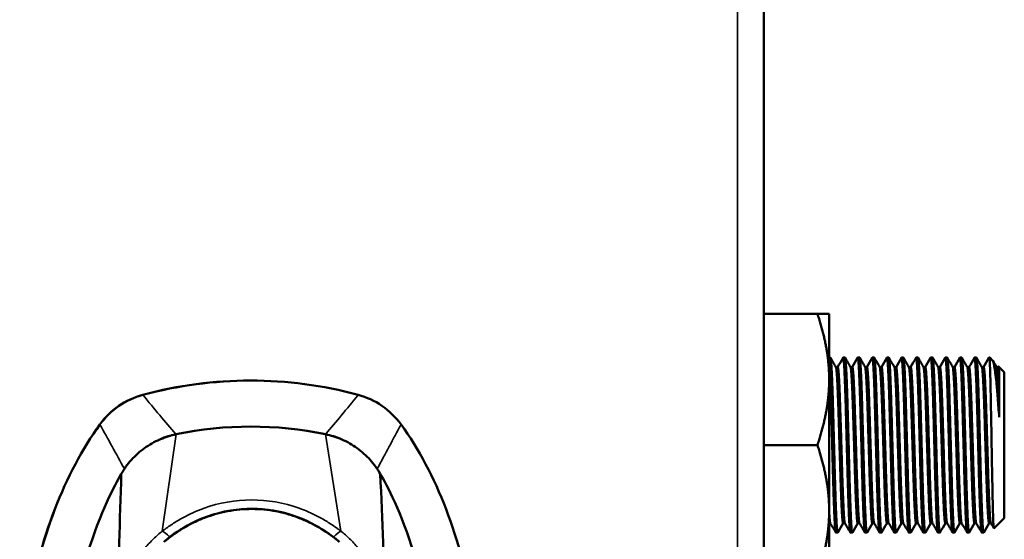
# Model space of a CAD drawing. Header units: inches. Extents: x 0 to 136, y 2 to 86.
# Tile 54 of 160: x 53.34 to 57.56, y 45.46 to 47.69. Entities that reach past the tile are written whole.
import ezdxf

# ---------------------------------------------------------------- set-up
doc = ezdxf.new("R2010")
doc.units = ezdxf.units.IN
doc.header["$LTSCALE"] = 4
doc.header["$MEASUREMENT"] = 0
doc.layers.add('Visible (ANSI)', color=7, linetype='Continuous', lineweight=50)
doc.layers.add('Visible Narrow (ANSI)', color=7, linetype='Continuous', lineweight=35)

msp = doc.modelspace()

# ---------------------------------------------------------------- linework, layer by layer
at = {"layer": 'Visible (ANSI)'}
for p, q in [((56.5251, 20.6763), (56.5251, 68.9262)), ((56.7549, 46.4261), (56.5251, 46.4261)), ((56.7549, 46.4261), (56.8051, 46.4261)), ((56.8051, 46.4261), (56.8051, 46.1449)), ((56.8051, 46.2386), (56.8103, 46.2386)), ((56.865, 46.2386), (56.8728, 46.2386)), ((56.9275, 46.2386), (56.9353, 46.2386)), ((56.99, 46.2386), (56.9978, 46.2386)), ((57.0525, 46.2386), (57.0603, 46.2386)), ((57.115, 46.2386), (57.1228, 46.2386)), ((57.1775, 46.2386), (57.1853, 46.2386)), ((57.24, 46.2386), (57.2478, 46.2386)), ((57.3025, 46.2386), (57.3103, 46.2386)), ((57.365, 46.2386), (57.3728, 46.2386)), ((57.4275, 46.2386), (57.4353, 46.2386)), ((57.49, 46.2386), (57.4926, 46.2386)), ((57.4926, 46.2386), (57.4926, 46.2259)), ((57.505, 46.2262), (57.4926, 46.2386)), ((56.8416, 46.198), (56.834, 46.198)), ((56.9041, 46.198), (56.8965, 46.198)), ((56.9666, 46.198), (56.959, 46.198)), ((57.0291, 46.198), (57.0215, 46.198)), ((57.0916, 46.198), (57.084, 46.198)), ((57.1541, 46.198), (57.1465, 46.198)), ((57.2166, 46.198), (57.209, 46.198)), ((57.2791, 46.198), (57.2715, 46.198)), ((57.3416, 46.198), (57.334, 46.198)), ((57.4041, 46.198), (57.3965, 46.198)), ((57.4666, 46.198), (57.459, 46.198)), ((57.5291, 46.198), (57.5215, 46.198)), ((57.5288, 46.198), (57.5303, 46.2005)), ((57.5551, 46.1761), (57.5306, 46.2006)), ((57.5551, 46.1761), (57.5551, 45.5511)), ((54.3267, 46.1398), (54.327, 46.1398)), ((56.8051, 46.1449), (56.8051, 45.5824)), ((57.5332, 45.9832), (57.5332, 46.169)), ((56.7549, 45.8636), (56.5251, 45.8636)), ((56.8051, 45.5824), (56.8051, 45.3011)), ((57.5551, 45.5511), (57.5108, 45.5068)), ((56.8101, 45.5292), (56.8051, 45.5292)), ((56.8726, 45.5292), (56.865, 45.5292)), ((56.9351, 45.5292), (56.9275, 45.5292)), ((56.9976, 45.5292), (56.99, 45.5292)), ((57.0601, 45.5292), (57.0525, 45.5292)), ((57.1226, 45.5292), (57.115, 45.5292)), ((57.1851, 45.5292), (57.1775, 45.5292)), ((57.2476, 45.5292), (57.24, 45.5292)), ((57.3101, 45.5292), (57.3025, 45.5292)), ((57.3726, 45.5292), (57.365, 45.5292)), ((57.4351, 45.5292), (57.4275, 45.5292)), ((57.4976, 45.5292), (57.49, 45.5292)), ((56.8338, 45.4886), (56.8416, 45.4886)), ((56.8963, 45.4886), (56.9041, 45.4886)), ((56.9588, 45.4886), (56.9666, 45.4886)), ((57.0213, 45.4886), (57.0291, 45.4886)), ((57.0838, 45.4886), (57.0916, 45.4886)), ((57.1463, 45.4886), (57.1541, 45.4886)), ((57.2088, 45.4886), (57.2166, 45.4886)), ((57.2713, 45.4886), (57.2791, 45.4886)), ((57.3338, 45.4886), (57.3416, 45.4886)), ((57.3963, 45.4886), (57.4041, 45.4886)), ((57.4588, 45.4886), (57.4666, 45.4886))]:
    msp.add_line(p, q, dxfattribs=at)
for centre, major_axis, start_param, end_param in [((54.3267, 44.3682), (0, 1.7717), 0, 0.263103), ((54.327, 44.3682), (0, 1.7717), 6.020083, 6.546288), ((54.3282, 44.3682), (0, 1.5748), 6.078087, 6.488284), ((54.3282, 44.3682), (0, 1.5748), 6.078939, 6.487432)]:
    msp.add_ellipse(centre, major_axis=major_axis, ratio=0.999993, start_param=start_param, end_param=end_param, dxfattribs=at)
for points, weights in [([(56.8051, 46.1449), (56.8051, 46.2754), (56.7549, 46.4261)], [1.63796447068, 1.63796447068, 1.52036391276]), ([(57.4926, 46.2259), (57.4911, 46.241), (57.4895, 46.2382)], [1, 0.969976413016, 0.963636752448]), ([(56.7549, 45.8636), (56.8051, 46.0144), (56.8051, 46.1449)], [1.52036391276, 1.63796447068, 1.63796447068]), ([(56.8051, 45.5824), (56.8051, 45.7129), (56.7549, 45.8636)], [1.63796447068, 1.63796447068, 1.52036391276]), ([(56.7549, 45.3011), (56.8051, 45.4519), (56.8051, 45.5824)], [1.52036391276, 1.63796447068, 1.63796447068])]:
    msp.add_rational_spline(points, weights, degree=2, dxfattribs=at)
for points, weights, knots in [([(56.8338, 45.4886), (56.8311, 45.4886), (56.8285, 45.5389), (56.8246, 45.6165), (56.8207, 45.7666), (56.8168, 45.9166), (56.8129, 46.0511), (56.809, 46.1857), (56.8051, 46.2259)], [0.966072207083, 0.949398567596, 1, 0.923879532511, 1, 0.923879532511, 1, 0.923879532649, 0.999999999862], [0.49667623, 0.49667623, 0.49667623, 0.5, 0.5, 0.505, 0.505, 0.51, 0.51, 0.515, 0.515, 0.515]), ([(56.8421, 45.489), (56.8391, 45.4839), (56.8363, 45.5389), (56.8324, 45.6165), (56.8285, 45.7666), (56.8246, 45.9166), (56.8207, 46.0511), (56.8168, 46.1857), (56.8129, 46.2259), (56.8117, 46.2386), (56.8103, 46.2386)], [0.969537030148, 0.944935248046, 1, 0.923879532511, 1, 0.923879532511, 1, 0.923879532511, 1, 0.974480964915, 0.966072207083], [0.45638305, 0.45638305, 0.45638305, 0.46, 0.46, 0.465, 0.465, 0.47, 0.47, 0.475, 0.475, 0.47667623, 0.47667623, 0.47667623]), ([(56.8963, 45.4886), (56.8936, 45.4886), (56.891, 45.5389), (56.8871, 45.6165), (56.8832, 45.7666), (56.8793, 45.9166), (56.8754, 46.0511), (56.8715, 46.1857), (56.8676, 46.2259), (56.8661, 46.241), (56.8645, 46.2382)], [0.966072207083, 0.949398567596, 1, 0.923879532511, 1, 0.923879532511, 1, 0.923879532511, 1, 0.969976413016, 0.963636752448], [0.45667623, 0.45667623, 0.45667623, 0.46, 0.46, 0.465, 0.465, 0.47, 0.47, 0.475, 0.475, 0.47697211, 0.47697211, 0.47697211]), ([(56.9046, 45.489), (56.9016, 45.4839), (56.8988, 45.5389), (56.8949, 45.6165), (56.891, 45.7666), (56.8871, 45.9166), (56.8832, 46.0511), (56.8793, 46.1857), (56.8754, 46.2259), (56.8742, 46.2386), (56.8728, 46.2386)], [0.969537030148, 0.944935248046, 1, 0.923879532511, 1, 0.923879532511, 1, 0.923879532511, 1, 0.974480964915, 0.966072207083], [0.41638305, 0.41638305, 0.41638305, 0.42, 0.42, 0.425, 0.425, 0.43, 0.43, 0.435, 0.435, 0.43667623, 0.43667623, 0.43667623]), ([(56.9588, 45.4886), (56.9561, 45.4886), (56.9535, 45.5389), (56.9496, 45.6165), (56.9457, 45.7666), (56.9418, 45.9166), (56.9379, 46.0511), (56.934, 46.1857), (56.9301, 46.2259), (56.9286, 46.241), (56.927, 46.2382)], [0.966072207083, 0.949398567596, 1, 0.923879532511, 1, 0.923879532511, 1, 0.923879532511, 1, 0.969976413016, 0.963636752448], [0.41667623, 0.41667623, 0.41667623, 0.42, 0.42, 0.425, 0.425, 0.43, 0.43, 0.435, 0.435, 0.43697211, 0.43697211, 0.43697211]), ([(56.9671, 45.489), (56.9641, 45.4839), (56.9613, 45.5389), (56.9574, 45.6165), (56.9535, 45.7666), (56.9496, 45.9166), (56.9457, 46.0511), (56.9418, 46.1857), (56.9379, 46.2259), (56.9367, 46.2386), (56.9353, 46.2386)], [0.969537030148, 0.944935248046, 1, 0.923879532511, 1, 0.923879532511, 1, 0.923879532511, 1, 0.974480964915, 0.966072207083], [0.37638305, 0.37638305, 0.37638305, 0.38, 0.38, 0.385, 0.385, 0.39, 0.39, 0.395, 0.395, 0.39667623, 0.39667623, 0.39667623]), ([(57.0213, 45.4886), (57.0186, 45.4886), (57.016, 45.5389), (57.0121, 45.6165), (57.0082, 45.7666), (57.0043, 45.9166), (57.0004, 46.0511), (56.9965, 46.1857), (56.9926, 46.2259), (56.9911, 46.241), (56.9895, 46.2382)], [0.966072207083, 0.949398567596, 1, 0.923879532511, 1, 0.923879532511, 1, 0.923879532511, 1, 0.969976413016, 0.963636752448], [0.37667623, 0.37667623, 0.37667623, 0.38, 0.38, 0.385, 0.385, 0.39, 0.39, 0.395, 0.395, 0.39697211, 0.39697211, 0.39697211]), ([(57.0296, 45.489), (57.0266, 45.4839), (57.0238, 45.5389), (57.0199, 45.6165), (57.016, 45.7666), (57.0121, 45.9166), (57.0082, 46.0511), (57.0043, 46.1857), (57.0004, 46.2259), (56.9992, 46.2386), (56.9978, 46.2386)], [0.969537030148, 0.944935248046, 1, 0.923879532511, 1, 0.923879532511, 1, 0.923879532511, 1, 0.974480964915, 0.966072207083], [0.33638305, 0.33638305, 0.33638305, 0.34, 0.34, 0.345, 0.345, 0.35, 0.35, 0.355, 0.355, 0.35667623, 0.35667623, 0.35667623]), ([(57.0838, 45.4886), (57.0811, 45.4886), (57.0785, 45.5389), (57.0746, 45.6165), (57.0707, 45.7666), (57.0668, 45.9166), (57.0629, 46.0511), (57.059, 46.1857), (57.0551, 46.2259), (57.0536, 46.241), (57.052, 46.2382)], [0.966072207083, 0.949398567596, 1, 0.923879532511, 1, 0.923879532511, 1, 0.923879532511, 1, 0.969976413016, 0.963636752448], [0.33667623, 0.33667623, 0.33667623, 0.34, 0.34, 0.345, 0.345, 0.35, 0.35, 0.355, 0.355, 0.35697211, 0.35697211, 0.35697211]), ([(57.0921, 45.489), (57.0891, 45.4839), (57.0863, 45.5389), (57.0824, 45.6165), (57.0785, 45.7666), (57.0746, 45.9166), (57.0707, 46.0511), (57.0668, 46.1857), (57.0629, 46.2259), (57.0617, 46.2386), (57.0603, 46.2386)], [0.969537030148, 0.944935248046, 1, 0.923879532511, 1, 0.923879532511, 1, 0.923879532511, 1, 0.974480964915, 0.966072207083], [0.29638305, 0.29638305, 0.29638305, 0.3, 0.3, 0.305, 0.305, 0.31, 0.31, 0.315, 0.315, 0.31667623, 0.31667623, 0.31667623]), ([(57.1463, 45.4886), (57.1436, 45.4886), (57.141, 45.5389), (57.1371, 45.6165), (57.1332, 45.7666), (57.1293, 45.9166), (57.1254, 46.0511), (57.1215, 46.1857), (57.1176, 46.2259), (57.1161, 46.241), (57.1145, 46.2382)], [0.966072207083, 0.949398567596, 1, 0.923879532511, 1, 0.923879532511, 1, 0.923879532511, 1, 0.969976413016, 0.963636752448], [0.29667623, 0.29667623, 0.29667623, 0.3, 0.3, 0.305, 0.305, 0.31, 0.31, 0.315, 0.315, 0.31697211, 0.31697211, 0.31697211]), ([(57.1546, 45.489), (57.1516, 45.4839), (57.1488, 45.5389), (57.1449, 45.6165), (57.141, 45.7666), (57.1371, 45.9166), (57.1332, 46.0511), (57.1293, 46.1857), (57.1254, 46.2259), (57.1242, 46.2386), (57.1228, 46.2386)], [0.969537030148, 0.944935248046, 1, 0.923879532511, 1, 0.923879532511, 1, 0.923879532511, 1, 0.974480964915, 0.966072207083], [0.25638305, 0.25638305, 0.25638305, 0.26, 0.26, 0.265, 0.265, 0.27, 0.27, 0.275, 0.275, 0.27667623, 0.27667623, 0.27667623]), ([(57.2088, 45.4886), (57.2061, 45.4886), (57.2035, 45.5389), (57.1996, 45.6165), (57.1957, 45.7666), (57.1918, 45.9166), (57.1879, 46.0511), (57.184, 46.1857), (57.1801, 46.2259), (57.1786, 46.241), (57.177, 46.2382)], [0.966072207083, 0.949398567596, 1, 0.923879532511, 1, 0.923879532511, 1, 0.923879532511, 1, 0.969976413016, 0.963636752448], [0.25667623, 0.25667623, 0.25667623, 0.26, 0.26, 0.265, 0.265, 0.27, 0.27, 0.275, 0.275, 0.27697211, 0.27697211, 0.27697211]), ([(57.2171, 45.489), (57.2141, 45.4839), (57.2113, 45.5389), (57.2074, 45.6165), (57.2035, 45.7666), (57.1996, 45.9166), (57.1957, 46.0511), (57.1918, 46.1857), (57.1879, 46.2259), (57.1867, 46.2386), (57.1853, 46.2386)], [0.969537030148, 0.944935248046, 1, 0.923879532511, 1, 0.923879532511, 1, 0.923879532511, 1, 0.974480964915, 0.966072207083], [0.21638305, 0.21638305, 0.21638305, 0.22, 0.22, 0.225, 0.225, 0.23, 0.23, 0.235, 0.235, 0.23667623, 0.23667623, 0.23667623]), ([(57.2713, 45.4886), (57.2686, 45.4886), (57.266, 45.5389), (57.2621, 45.6165), (57.2582, 45.7666), (57.2543, 45.9166), (57.2504, 46.0511), (57.2465, 46.1857), (57.2426, 46.2259), (57.2411, 46.241), (57.2395, 46.2382)], [0.966072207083, 0.949398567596, 1, 0.923879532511, 1, 0.923879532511, 1, 0.923879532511, 1, 0.969976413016, 0.963636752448], [0.21667623, 0.21667623, 0.21667623, 0.22, 0.22, 0.225, 0.225, 0.23, 0.23, 0.235, 0.235, 0.23697211, 0.23697211, 0.23697211]), ([(57.2796, 45.489), (57.2766, 45.4839), (57.2738, 45.5389), (57.2699, 45.6165), (57.266, 45.7666), (57.2621, 45.9166), (57.2582, 46.0511), (57.2543, 46.1857), (57.2504, 46.2259), (57.2492, 46.2386), (57.2478, 46.2386)], [0.969537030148, 0.944935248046, 1, 0.923879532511, 1, 0.923879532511, 1, 0.923879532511, 1, 0.974480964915, 0.966072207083], [0.17638305, 0.17638305, 0.17638305, 0.18, 0.18, 0.185, 0.185, 0.19, 0.19, 0.195, 0.195, 0.19667623, 0.19667623, 0.19667623]), ([(57.3338, 45.4886), (57.3311, 45.4886), (57.3285, 45.5389), (57.3246, 45.6165), (57.3207, 45.7666), (57.3168, 45.9166), (57.3129, 46.0511), (57.309, 46.1857), (57.3051, 46.2259), (57.3036, 46.241), (57.302, 46.2382)], [0.966072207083, 0.949398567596, 1, 0.923879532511, 1, 0.923879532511, 1, 0.923879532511, 1, 0.969976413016, 0.963636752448], [0.17667623, 0.17667623, 0.17667623, 0.18, 0.18, 0.185, 0.185, 0.19, 0.19, 0.195, 0.195, 0.19697211, 0.19697211, 0.19697211]), ([(57.3421, 45.489), (57.3391, 45.4839), (57.3363, 45.5389), (57.3324, 45.6165), (57.3285, 45.7666), (57.3246, 45.9166), (57.3207, 46.0511), (57.3168, 46.1857), (57.3129, 46.2259), (57.3117, 46.2386), (57.3103, 46.2386)], [0.969537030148, 0.944935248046, 1, 0.923879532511, 1, 0.923879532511, 1, 0.923879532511, 1, 0.974480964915, 0.966072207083], [0.13638305, 0.13638305, 0.13638305, 0.14, 0.14, 0.145, 0.145, 0.15, 0.15, 0.155, 0.155, 0.15667623, 0.15667623, 0.15667623]), ([(57.3963, 45.4886), (57.3936, 45.4886), (57.391, 45.5389), (57.3871, 45.6165), (57.3832, 45.7666), (57.3793, 45.9166), (57.3754, 46.0511), (57.3715, 46.1857), (57.3676, 46.2259), (57.3661, 46.241), (57.3645, 46.2382)], [0.966072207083, 0.949398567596, 1, 0.923879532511, 1, 0.923879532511, 1, 0.923879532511, 1, 0.969976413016, 0.963636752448], [0.13667623, 0.13667623, 0.13667623, 0.14, 0.14, 0.145, 0.145, 0.15, 0.15, 0.155, 0.155, 0.15697211, 0.15697211, 0.15697211]), ([(57.4046, 45.489), (57.4016, 45.4839), (57.3988, 45.5389), (57.3949, 45.6165), (57.391, 45.7666), (57.3871, 45.9166), (57.3832, 46.0511), (57.3793, 46.1857), (57.3754, 46.2259), (57.3742, 46.2386), (57.3728, 46.2386)], [0.969537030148, 0.944935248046, 1, 0.923879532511, 1, 0.923879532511, 1, 0.923879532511, 1, 0.974480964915, 0.966072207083], [0.09638305, 0.09638305, 0.09638305, 0.1, 0.1, 0.105, 0.105, 0.11, 0.11, 0.115, 0.115, 0.11667623, 0.11667623, 0.11667623]), ([(57.4588, 45.4886), (57.4561, 45.4886), (57.4535, 45.5389), (57.4496, 45.6165), (57.4457, 45.7666), (57.4418, 45.9166), (57.4379, 46.0511), (57.434, 46.1857), (57.4301, 46.2259), (57.4286, 46.241), (57.427, 46.2382)], [0.966072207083, 0.949398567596, 1, 0.923879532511, 1, 0.923879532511, 1, 0.923879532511, 1, 0.969976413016, 0.963636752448], [0.09667623, 0.09667623, 0.09667623, 0.1, 0.1, 0.105, 0.105, 0.11, 0.11, 0.115, 0.115, 0.11697211, 0.11697211, 0.11697211]), ([(57.4671, 45.489), (57.4641, 45.4839), (57.4613, 45.5389), (57.4574, 45.6165), (57.4535, 45.7666), (57.4496, 45.9166), (57.4457, 46.0511), (57.4418, 46.1857), (57.4379, 46.2259), (57.4367, 46.2386), (57.4353, 46.2386)], [0.969537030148, 0.944935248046, 1, 0.923879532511, 1, 0.923879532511, 1, 0.923879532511, 1, 0.974480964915, 0.966072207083], [0.05638305, 0.05638305, 0.05638305, 0.06, 0.06, 0.065, 0.065, 0.07, 0.07, 0.075, 0.075, 0.07667623, 0.07667623, 0.07667623]), ([(56.865, 45.5292), (56.8623, 45.5292), (56.8598, 45.574), (56.8559, 45.6433), (56.852, 45.7771), (56.8481, 45.9109), (56.8442, 46.0308), (56.8403, 46.1508), (56.8363, 46.1866), (56.8354, 46.1958), (56.8343, 46.1976)], [0.966072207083, 0.949398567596, 1, 0.923879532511, 1, 0.923879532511, 1, 0.923879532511, 1, 0.979481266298, 0.970024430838], [0.45667623, 0.45667623, 0.45667623, 0.46, 0.46, 0.465, 0.465, 0.47, 0.47, 0.475, 0.475, 0.47634778, 0.47634778, 0.47634778]), ([(56.8723, 45.5297), (56.8699, 45.5339), (56.8676, 45.574), (56.8637, 45.6433), (56.8598, 45.7771), (56.8559, 45.9109), (56.852, 46.0308), (56.8481, 46.1508), (56.8442, 46.1866), (56.8429, 46.198), (56.8416, 46.198)], [0.963413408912, 0.954450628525, 1, 0.923879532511, 1, 0.923879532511, 1, 0.923879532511, 1, 0.974480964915, 0.966072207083], [0.45700807, 0.45700807, 0.45700807, 0.46, 0.46, 0.465, 0.465, 0.47, 0.47, 0.475, 0.475, 0.47667623, 0.47667623, 0.47667623]), ([(56.9275, 45.5292), (56.9248, 45.5292), (56.9223, 45.574), (56.9184, 45.6433), (56.9145, 45.7771), (56.9106, 45.9109), (56.9067, 46.0308), (56.9028, 46.1508), (56.8988, 46.1866), (56.8979, 46.1958), (56.8968, 46.1976)], [0.966072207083, 0.949398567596, 1, 0.923879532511, 1, 0.923879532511, 1, 0.923879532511, 1, 0.979481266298, 0.970024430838], [0.41667623, 0.41667623, 0.41667623, 0.42, 0.42, 0.425, 0.425, 0.43, 0.43, 0.435, 0.435, 0.43634778, 0.43634778, 0.43634778]), ([(56.9348, 45.5297), (56.9324, 45.5339), (56.9301, 45.574), (56.9262, 45.6433), (56.9223, 45.7771), (56.9184, 45.9109), (56.9145, 46.0308), (56.9106, 46.1508), (56.9067, 46.1866), (56.9054, 46.198), (56.9041, 46.198)], [0.963413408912, 0.954450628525, 1, 0.923879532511, 1, 0.923879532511, 1, 0.923879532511, 1, 0.974480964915, 0.966072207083], [0.41700807, 0.41700807, 0.41700807, 0.42, 0.42, 0.425, 0.425, 0.43, 0.43, 0.435, 0.435, 0.43667623, 0.43667623, 0.43667623]), ([(56.99, 45.5292), (56.9873, 45.5292), (56.9848, 45.574), (56.9809, 45.6433), (56.977, 45.7771), (56.9731, 45.9109), (56.9692, 46.0308), (56.9653, 46.1508), (56.9613, 46.1866), (56.9604, 46.1958), (56.9593, 46.1976)], [0.966072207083, 0.949398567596, 1, 0.923879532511, 1, 0.923879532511, 1, 0.923879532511, 1, 0.979481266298, 0.970024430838], [0.37667623, 0.37667623, 0.37667623, 0.38, 0.38, 0.385, 0.385, 0.39, 0.39, 0.395, 0.395, 0.39634778, 0.39634778, 0.39634778]), ([(56.9973, 45.5297), (56.9949, 45.5339), (56.9926, 45.574), (56.9887, 45.6433), (56.9848, 45.7771), (56.9809, 45.9109), (56.977, 46.0308), (56.9731, 46.1508), (56.9692, 46.1866), (56.9679, 46.198), (56.9666, 46.198)], [0.963413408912, 0.954450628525, 1, 0.923879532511, 1, 0.923879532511, 1, 0.923879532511, 1, 0.974480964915, 0.966072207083], [0.37700807, 0.37700807, 0.37700807, 0.38, 0.38, 0.385, 0.385, 0.39, 0.39, 0.395, 0.395, 0.39667623, 0.39667623, 0.39667623]), ([(57.0525, 45.5292), (57.0498, 45.5292), (57.0473, 45.574), (57.0434, 45.6433), (57.0395, 45.7771), (57.0356, 45.9109), (57.0317, 46.0308), (57.0278, 46.1508), (57.0238, 46.1866), (57.0229, 46.1958), (57.0218, 46.1976)], [0.966072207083, 0.949398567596, 1, 0.923879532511, 1, 0.923879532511, 1, 0.923879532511, 1, 0.979481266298, 0.970024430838], [0.33667623, 0.33667623, 0.33667623, 0.34, 0.34, 0.345, 0.345, 0.35, 0.35, 0.355, 0.355, 0.35634778, 0.35634778, 0.35634778]), ([(57.0598, 45.5297), (57.0574, 45.5339), (57.0551, 45.574), (57.0512, 45.6433), (57.0473, 45.7771), (57.0434, 45.9109), (57.0395, 46.0308), (57.0356, 46.1508), (57.0317, 46.1866), (57.0304, 46.198), (57.0291, 46.198)], [0.963413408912, 0.954450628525, 1, 0.923879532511, 1, 0.923879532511, 1, 0.923879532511, 1, 0.974480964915, 0.966072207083], [0.33700807, 0.33700807, 0.33700807, 0.34, 0.34, 0.345, 0.345, 0.35, 0.35, 0.355, 0.355, 0.35667623, 0.35667623, 0.35667623]), ([(57.115, 45.5292), (57.1123, 45.5292), (57.1098, 45.574), (57.1059, 45.6433), (57.102, 45.7771), (57.0981, 45.9109), (57.0942, 46.0308), (57.0903, 46.1508), (57.0863, 46.1866), (57.0854, 46.1958), (57.0843, 46.1976)], [0.966072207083, 0.949398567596, 1, 0.923879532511, 1, 0.923879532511, 1, 0.923879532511, 1, 0.979481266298, 0.970024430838], [0.29667623, 0.29667623, 0.29667623, 0.3, 0.3, 0.305, 0.305, 0.31, 0.31, 0.315, 0.315, 0.31634778, 0.31634778, 0.31634778]), ([(57.1223, 45.5297), (57.1199, 45.5339), (57.1176, 45.574), (57.1137, 45.6433), (57.1098, 45.7771), (57.1059, 45.9109), (57.102, 46.0308), (57.0981, 46.1508), (57.0942, 46.1866), (57.0929, 46.198), (57.0916, 46.198)], [0.963413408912, 0.954450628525, 1, 0.923879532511, 1, 0.923879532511, 1, 0.923879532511, 1, 0.974480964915, 0.966072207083], [0.29700807, 0.29700807, 0.29700807, 0.3, 0.3, 0.305, 0.305, 0.31, 0.31, 0.315, 0.315, 0.31667623, 0.31667623, 0.31667623]), ([(57.1775, 45.5292), (57.1748, 45.5292), (57.1723, 45.574), (57.1684, 45.6433), (57.1645, 45.7771), (57.1606, 45.9109), (57.1567, 46.0308), (57.1528, 46.1508), (57.1488, 46.1866), (57.1479, 46.1958), (57.1468, 46.1976)], [0.966072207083, 0.949398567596, 1, 0.923879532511, 1, 0.923879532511, 1, 0.923879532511, 1, 0.979481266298, 0.970024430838], [0.25667623, 0.25667623, 0.25667623, 0.26, 0.26, 0.265, 0.265, 0.27, 0.27, 0.275, 0.275, 0.27634778, 0.27634778, 0.27634778]), ([(57.1848, 45.5297), (57.1824, 45.5339), (57.1801, 45.574), (57.1762, 45.6433), (57.1723, 45.7771), (57.1684, 45.9109), (57.1645, 46.0308), (57.1606, 46.1508), (57.1567, 46.1866), (57.1554, 46.198), (57.1541, 46.198)], [0.963413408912, 0.954450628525, 1, 0.923879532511, 1, 0.923879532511, 1, 0.923879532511, 1, 0.974480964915, 0.966072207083], [0.25700807, 0.25700807, 0.25700807, 0.26, 0.26, 0.265, 0.265, 0.27, 0.27, 0.275, 0.275, 0.27667623, 0.27667623, 0.27667623]), ([(57.24, 45.5292), (57.2373, 45.5292), (57.2348, 45.574), (57.2309, 45.6433), (57.227, 45.7771), (57.2231, 45.9109), (57.2192, 46.0308), (57.2153, 46.1508), (57.2113, 46.1866), (57.2104, 46.1958), (57.2093, 46.1976)], [0.966072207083, 0.949398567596, 1, 0.923879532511, 1, 0.923879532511, 1, 0.923879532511, 1, 0.979481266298, 0.970024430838], [0.21667623, 0.21667623, 0.21667623, 0.22, 0.22, 0.225, 0.225, 0.23, 0.23, 0.235, 0.235, 0.23634778, 0.23634778, 0.23634778]), ([(57.2473, 45.5297), (57.2449, 45.5339), (57.2426, 45.574), (57.2387, 45.6433), (57.2348, 45.7771), (57.2309, 45.9109), (57.227, 46.0308), (57.2231, 46.1508), (57.2192, 46.1866), (57.2179, 46.198), (57.2166, 46.198)], [0.963413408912, 0.954450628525, 1, 0.923879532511, 1, 0.923879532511, 1, 0.923879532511, 1, 0.97448096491, 0.96607220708], [0.21700807, 0.21700807, 0.21700807, 0.22, 0.22, 0.225, 0.225, 0.23, 0.23, 0.235, 0.235, 0.23667623, 0.23667623, 0.23667623]), ([(57.3025, 45.5292), (57.2998, 45.5292), (57.2973, 45.574), (57.2934, 45.6433), (57.2895, 45.7771), (57.2856, 45.9109), (57.2817, 46.0308), (57.2778, 46.1508), (57.2738, 46.1866), (57.2729, 46.1958), (57.2718, 46.1976)], [0.966072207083, 0.949398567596, 1, 0.923879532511, 1, 0.923879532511, 1, 0.923879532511, 1, 0.979481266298, 0.970024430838], [0.17667623, 0.17667623, 0.17667623, 0.18, 0.18, 0.185, 0.185, 0.19, 0.19, 0.195, 0.195, 0.19634778, 0.19634778, 0.19634778]), ([(57.3098, 45.5297), (57.3074, 45.5339), (57.3051, 45.574), (57.3012, 45.6433), (57.2973, 45.7771), (57.2934, 45.9109), (57.2895, 46.0308), (57.2856, 46.1508), (57.2817, 46.1866), (57.2804, 46.198), (57.2791, 46.198)], [0.963413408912, 0.954450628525, 1, 0.923879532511, 1, 0.923879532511, 1, 0.923879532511, 1, 0.974480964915, 0.966072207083], [0.17700807, 0.17700807, 0.17700807, 0.18, 0.18, 0.185, 0.185, 0.19, 0.19, 0.195, 0.195, 0.19667623, 0.19667623, 0.19667623]), ([(57.365, 45.5292), (57.3623, 45.5292), (57.3598, 45.574), (57.3559, 45.6433), (57.352, 45.7771), (57.3481, 45.9109), (57.3442, 46.0308), (57.3403, 46.1508), (57.3363, 46.1866), (57.3354, 46.1958), (57.3343, 46.1976)], [0.966072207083, 0.949398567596, 1, 0.923879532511, 1, 0.923879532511, 1, 0.923879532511, 1, 0.979481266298, 0.970024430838], [0.13667623, 0.13667623, 0.13667623, 0.14, 0.14, 0.145, 0.145, 0.15, 0.15, 0.155, 0.155, 0.15634778, 0.15634778, 0.15634778]), ([(57.3723, 45.5297), (57.3699, 45.5339), (57.3676, 45.574), (57.3637, 45.6433), (57.3598, 45.7771), (57.3559, 45.9109), (57.352, 46.0308), (57.3481, 46.1508), (57.3442, 46.1866), (57.3429, 46.198), (57.3416, 46.198)], [0.963413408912, 0.954450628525, 1, 0.923879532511, 1, 0.923879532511, 1, 0.923879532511, 1, 0.974480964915, 0.966072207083], [0.13700807, 0.13700807, 0.13700807, 0.14, 0.14, 0.145, 0.145, 0.15, 0.15, 0.155, 0.155, 0.15667623, 0.15667623, 0.15667623]), ([(57.4275, 45.5292), (57.4248, 45.5292), (57.4223, 45.574), (57.4184, 45.6433), (57.4145, 45.7771), (57.4106, 45.9109), (57.4067, 46.0308), (57.4028, 46.1508), (57.3988, 46.1866), (57.3979, 46.1958), (57.3968, 46.1976)], [0.966072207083, 0.949398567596, 1, 0.923879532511, 1, 0.923879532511, 1, 0.923879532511, 1, 0.979481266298, 0.970024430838], [0.09667623, 0.09667623, 0.09667623, 0.1, 0.1, 0.105, 0.105, 0.11, 0.11, 0.115, 0.115, 0.11634778, 0.11634778, 0.11634778]), ([(57.4348, 45.5297), (57.4324, 45.5339), (57.4301, 45.574), (57.4262, 45.6433), (57.4223, 45.7771), (57.4184, 45.9109), (57.4145, 46.0308), (57.4106, 46.1508), (57.4067, 46.1866), (57.4054, 46.198), (57.4041, 46.198)], [0.963413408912, 0.954450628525, 1, 0.923879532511, 1, 0.923879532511, 1, 0.923879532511, 1, 0.974480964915, 0.966072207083], [0.09700807, 0.09700807, 0.09700807, 0.1, 0.1, 0.105, 0.105, 0.11, 0.11, 0.115, 0.115, 0.11667623, 0.11667623, 0.11667623]), ([(57.49, 45.5292), (57.4873, 45.5292), (57.4848, 45.574), (57.4809, 45.6433), (57.477, 45.7771), (57.4731, 45.9109), (57.4692, 46.0308), (57.4653, 46.1508), (57.4613, 46.1866), (57.4604, 46.1958), (57.4593, 46.1976)], [0.966072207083, 0.949398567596, 1, 0.923879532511, 1, 0.923879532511, 1, 0.923879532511, 1, 0.979481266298, 0.970024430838], [0.05667623, 0.05667623, 0.05667623, 0.06, 0.06, 0.065, 0.065, 0.07, 0.07, 0.075, 0.075, 0.07634778, 0.07634778, 0.07634778]), ([(57.4973, 45.5297), (57.4949, 45.5339), (57.4926, 45.574), (57.4887, 45.6433), (57.4848, 45.7771), (57.4809, 45.9109), (57.477, 46.0308), (57.4731, 46.1508), (57.4692, 46.1866), (57.4679, 46.198), (57.4666, 46.198)], [0.963413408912, 0.954450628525, 1, 0.923879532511, 1, 0.923879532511, 1, 0.923879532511, 1, 0.974480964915, 0.966072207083], [0.05700807, 0.05700807, 0.05700807, 0.06, 0.06, 0.065, 0.065, 0.07, 0.07, 0.075, 0.075, 0.07667623, 0.07667623, 0.07667623]), ([(57.5332, 45.9832), (57.5324, 46.0079), (57.5317, 46.0308), (57.5278, 46.1508), (57.5238, 46.1866), (57.5229, 46.1958), (57.5218, 46.1976)], [0.975309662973, 0.984497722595, 1, 0.923879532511, 1, 0.979481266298, 0.970024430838], [0.028981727, 0.028981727, 0.028981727, 0.03, 0.03, 0.035, 0.035, 0.03634778, 0.03634778, 0.03634778]), ([(57.5332, 46.169), (57.5324, 46.1798), (57.5317, 46.1866), (57.5304, 46.198), (57.5291, 46.198)], [0.975309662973, 0.984497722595, 1, 0.974480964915, 0.966072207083], [0.033981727, 0.033981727, 0.033981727, 0.035, 0.035, 0.036676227, 0.036676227, 0.036676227]), ([(56.8098, 45.5297), (56.8074, 45.5339), (56.8051, 45.574)], [0.963413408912, 0.954450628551, 0.999999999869], [0.497008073, 0.497008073, 0.497008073, 0.5, 0.5, 0.5])]:
    msp.add_rational_spline(points, weights, degree=2, knots=knots, dxfattribs=at)
for points in [[(56.8108, 46.2382), (56.8186, 46.2247), (56.8265, 46.2111), (56.8343, 46.1976)], [(56.8413, 46.198), (56.8491, 46.2114), (56.8568, 46.2248), (56.8645, 46.2382)], [(56.8733, 46.2382), (56.8811, 46.2247), (56.889, 46.2111), (56.8968, 46.1976)], [(56.9038, 46.198), (56.9116, 46.2114), (56.9193, 46.2248), (56.927, 46.2382)], [(56.9358, 46.2382), (56.9436, 46.2247), (56.9515, 46.2111), (56.9593, 46.1976)], [(56.9663, 46.198), (56.9741, 46.2114), (56.9818, 46.2248), (56.9895, 46.2382)], [(56.9983, 46.2382), (57.0061, 46.2247), (57.014, 46.2111), (57.0218, 46.1976)], [(57.0288, 46.198), (57.0366, 46.2114), (57.0443, 46.2248), (57.052, 46.2382)], [(57.0608, 46.2382), (57.0686, 46.2247), (57.0765, 46.2111), (57.0843, 46.1976)], [(57.0913, 46.198), (57.0991, 46.2114), (57.1068, 46.2248), (57.1145, 46.2382)], [(57.1233, 46.2382), (57.1311, 46.2247), (57.139, 46.2111), (57.1468, 46.1976)], [(57.1538, 46.198), (57.1616, 46.2114), (57.1693, 46.2248), (57.177, 46.2382)], [(57.1858, 46.2382), (57.1936, 46.2247), (57.2015, 46.2111), (57.2093, 46.1976)], [(57.2163, 46.198), (57.2241, 46.2114), (57.2318, 46.2248), (57.2395, 46.2382)], [(57.2483, 46.2382), (57.2561, 46.2247), (57.264, 46.2111), (57.2718, 46.1976)], [(57.2788, 46.198), (57.2866, 46.2114), (57.2943, 46.2248), (57.302, 46.2382)], [(57.3108, 46.2382), (57.3186, 46.2247), (57.3265, 46.2111), (57.3343, 46.1976)], [(57.3413, 46.198), (57.3491, 46.2114), (57.3568, 46.2248), (57.3645, 46.2382)], [(57.3733, 46.2382), (57.3811, 46.2247), (57.389, 46.2111), (57.3968, 46.1976)], [(57.4038, 46.198), (57.4116, 46.2114), (57.4193, 46.2248), (57.427, 46.2382)], [(57.4358, 46.2382), (57.4436, 46.2247), (57.4515, 46.2111), (57.4593, 46.1976)], [(57.4663, 46.198), (57.4741, 46.2114), (57.4818, 46.2248), (57.4895, 46.2382)], [(57.5061, 46.2247), (57.5114, 46.2156), (57.5166, 46.2066), (57.5218, 46.1976)], [(53.7737, 45.7401), (53.7677, 45.5431), (53.7617, 45.3461), (53.7557, 45.1491)], [(54.9083, 45.1491), (54.8998, 45.3461), (54.8913, 45.5431), (54.8828, 45.7401)], [(56.8333, 45.489), (56.8255, 45.5026), (56.8176, 45.5161), (56.8098, 45.5297)], [(56.8653, 45.5292), (56.8575, 45.5158), (56.8498, 45.5024), (56.8421, 45.489)], [(56.8958, 45.489), (56.888, 45.5026), (56.8801, 45.5161), (56.8723, 45.5297)], [(56.9278, 45.5292), (56.92, 45.5158), (56.9123, 45.5024), (56.9046, 45.489)], [(56.9583, 45.489), (56.9505, 45.5026), (56.9426, 45.5161), (56.9348, 45.5297)], [(56.9903, 45.5292), (56.9825, 45.5158), (56.9748, 45.5024), (56.9671, 45.489)], [(57.0208, 45.489), (57.013, 45.5026), (57.0051, 45.5161), (56.9973, 45.5297)], [(57.0528, 45.5292), (57.045, 45.5158), (57.0373, 45.5024), (57.0296, 45.489)], [(57.0833, 45.489), (57.0755, 45.5026), (57.0676, 45.5161), (57.0598, 45.5297)], [(57.1153, 45.5292), (57.1075, 45.5158), (57.0998, 45.5024), (57.0921, 45.489)], [(57.1458, 45.489), (57.138, 45.5026), (57.1301, 45.5161), (57.1223, 45.5297)], [(57.1778, 45.5292), (57.17, 45.5158), (57.1623, 45.5024), (57.1546, 45.489)], [(57.2083, 45.489), (57.2005, 45.5026), (57.1926, 45.5161), (57.1848, 45.5297)], [(57.2403, 45.5292), (57.2325, 45.5158), (57.2248, 45.5024), (57.2171, 45.489)], [(57.2708, 45.489), (57.263, 45.5026), (57.2551, 45.5161), (57.2473, 45.5297)], [(57.3028, 45.5292), (57.295, 45.5158), (57.2873, 45.5024), (57.2796, 45.489)], [(57.3333, 45.489), (57.3255, 45.5026), (57.3176, 45.5161), (57.3098, 45.5297)], [(57.3653, 45.5292), (57.3575, 45.5158), (57.3498, 45.5024), (57.3421, 45.489)], [(57.3958, 45.489), (57.388, 45.5026), (57.3801, 45.5161), (57.3723, 45.5297)], [(57.4278, 45.5292), (57.42, 45.5158), (57.4123, 45.5024), (57.4046, 45.489)], [(57.4583, 45.489), (57.4505, 45.5026), (57.4426, 45.5161), (57.4348, 45.5297)], [(57.4903, 45.5292), (57.4825, 45.5158), (57.4748, 45.5024), (57.4671, 45.489)], [(57.5105, 45.5069), (57.5061, 45.5145), (57.5017, 45.5221), (57.4973, 45.5297)]]:
    msp.add_open_spline(points, degree=3, dxfattribs=at)
for points, knots in [([(57.4926, 46.2259), (57.4931, 46.218), (57.4935, 46.207), (57.4945, 46.1798), (57.495, 46.1639), (57.4962, 46.1146), (57.497, 46.0773), (57.4986, 45.9921), (57.4994, 45.9445), (57.5012, 45.847), (57.5019, 45.8014), (57.5034, 45.7149), (57.5043, 45.672), (57.506, 45.5974), (57.5068, 45.5701), (57.5083, 45.5283), (57.5091, 45.5139), (57.5102, 45.5072), (57.5105, 45.5065), (57.5108, 45.5068)], [-5.297223, -5.297223, -5.297223, -5.297223, -5.14644, -5.14644, -5.001588, -5.001588, -4.754793, -4.754793, -4.495216, -4.495216, -4.235881, -4.235881, -3.938526, -3.938526, -3.636043, -3.636043, -3.272475, -3.272475, -3.157137, -3.157137, -3.157137, -3.157137]), ([(57.5332, 45.9832), (57.5311, 46.0118), (57.5292, 46.0388), (57.5251, 46.0899), (57.523, 46.1127), (57.518, 46.1621), (57.5151, 46.1853), (57.5109, 46.2097), (57.5094, 46.2161), (57.507, 46.2233), (57.506, 46.2252), (57.505, 46.2262)], [-0.8317328, -0.8317328, -0.8317328, -0.8317328, -0.710598, -0.710598, -0.5951964, -0.5951964, -0.4274163, -0.4274163, -0.3386691, -0.3386691, -0.2784436, -0.2784436, -0.2784436, -0.2784436]), ([(57.5303, 46.2005), (57.5304, 46.2007), (57.5305, 46.2008), (57.5311, 46.2), (57.5315, 46.1971), (57.5323, 46.1866), (57.5328, 46.1789), (57.5332, 46.169)], [-0.4036407, -0.4036407, -0.4036407, -0.4036407, -0.3524748, -0.3524748, -0.1780903, -0.1780903, 0, 0, 0, 0]), ([(53.8659, 46.0789), (53.8291, 46.0689), (53.7943, 46.0528), (53.7316, 46.0095), (53.7042, 45.9826), (53.6819, 45.9517)], [0, 0, 0, 0, 0.2904299, 0.2904299, 0.5809706, 0.5809706, 0.5809706, 0.5809706]), ([(53.6822, 45.9517), (53.7043, 45.9823), (53.7314, 46.0089), (53.7939, 46.0525), (53.8291, 46.0688), (53.8662, 46.0789)], [0.0000008, 0.0000008, 0.0000008, 0.0000008, 0.2874242, 0.2874242, 0.5808974, 0.5808974, 0.5808974, 0.5808974]), ([(54.7878, 46.0789), (54.8242, 46.069), (54.8588, 46.0533), (54.9216, 46.0101), (54.9492, 45.9828), (54.9718, 45.9517)], [0, 0, 0, 0, 0.2872369, 0.2872369, 0.5811468, 0.5811468, 0.5811468, 0.5811468]), ([(53.6819, 45.9517), (53.6067, 45.8474), (53.4763, 45.6019), (53.3582, 45.157), (53.3287, 44.676), (53.3903, 44.2028), (53.5375, 43.7807), (53.715, 43.5115), (53.8372, 43.394), (53.8752, 43.3626)], [-8.710474, -8.710474, -8.710474, -8.710474, -8.407062, -8.103651, -7.80024, -7.496829, -7.193418, -6.890007, -6.759807, -6.759807, -6.759807, -6.759807]), ([(53.6822, 45.9517), (53.607, 45.8474), (53.4766, 45.6019), (53.3585, 45.157), (53.329, 44.676), (53.3906, 44.2028), (53.5378, 43.7807), (53.7152, 43.5116), (53.8373, 43.3942), (53.8751, 43.3629)], [-8.710474, -8.710474, -8.710474, -8.710474, -8.407062, -8.103651, -7.80024, -7.496829, -7.193418, -6.890007, -6.760201, -6.760201, -6.760201, -6.760201]), ([(54.7864, 43.3692), (54.8216, 43.3989), (54.9409, 43.5148), (55.1162, 43.7807), (55.2634, 44.2028), (55.325, 44.676), (55.2955, 45.157), (55.1774, 45.6019), (55.047, 45.8474), (54.9718, 45.9517)], [-5.797535, -5.797535, -5.797535, -5.797535, -5.676363, -5.372952, -5.069541, -4.76613, -4.462719, -4.159308, -3.855897, -3.855897, -3.855897, -3.855897]), ([(53.7737, 45.7401), (53.786, 45.7615), (53.8005, 45.7815), (53.8338, 45.8187), (53.8526, 45.8356), (53.8935, 45.8651), (53.9154, 45.8777), (53.9611, 45.8977), (53.9847, 45.9052), (54.0088, 45.9102)], [0, 0, 0, 0, 0.1879239, 0.1879239, 0.3801337, 0.3801337, 0.572343, 0.572343, 0.7602664, 0.7602664, 0.7602664, 0.7602664]), ([(54.0075, 45.91), (53.9848, 45.9053), (53.9628, 45.8984), (53.9394, 45.8882), (53.9372, 45.8873), (53.935, 45.8863)], [-0.6974173, -0.6974173, -0.6974173, -0.6974173, -0.5214291, -0.5214291, -0.5032399, -0.5032399, -0.5032399, -0.5032399]), ([(54.6476, 45.9102), (54.6718, 45.9052), (54.6954, 45.8977), (54.7411, 45.8777), (54.763, 45.8651), (54.8039, 45.8356), (54.8227, 45.8187), (54.856, 45.7815), (54.8705, 45.7615), (54.8828, 45.7401)], [0, 0, 0, 0, 0.1879234, 0.1879234, 0.3801327, 0.3801327, 0.5723425, 0.5723425, 0.7602664, 0.7602664, 0.7602664, 0.7602664]), ([(54.7156, 45.8888), (54.7153, 45.889), (54.7151, 45.8891), (54.6936, 45.8984), (54.6715, 45.9053), (54.6489, 45.91)], [-0.1782201, -0.1782201, -0.1782201, -0.1782201, -0.1759946, -0.1759946, 0, 0, 0, 0]), ([(53.7721, 43.7863), (53.7403, 43.8418), (53.7108, 43.9029), (53.5887, 44.2069), (53.5373, 44.4947), (53.5432, 44.9694), (53.5653, 45.1808), (53.6834, 45.579), (53.746, 45.6918), (53.7736, 45.7401)], [0.89061, 0.89061, 0.89061, 0.89061, 1.132262, 1.132262, 1.993995, 1.993995, 2.509347, 2.509347, 2.94579, 2.94579, 2.94579, 2.94579]), ([(54.8828, 45.7401), (54.9105, 45.6918), (54.9731, 45.579), (55.0911, 45.1808), (55.1133, 44.9694), (55.1192, 44.4947), (55.0678, 44.2069), (54.9472, 43.9067), (54.9195, 43.8488), (54.8898, 43.796)], [0.00005, 0.00005, 0.00005, 0.00005, 0.423801, 0.423801, 0.924167, 0.924167, 1.760841, 1.760841, 1.981993, 1.981993, 1.981993, 1.981993]), ([(53.9561, 45.4494), (53.9918, 45.4794), (54.0312, 45.506), (54.1328, 45.558), (54.1992, 45.5788), (54.3257, 45.5938), (54.3871, 45.591), (54.5015, 45.5672), (54.556, 45.5467), (54.6421, 45.4996), (54.6764, 45.4759), (54.7079, 45.4494)], [0, 0, 0, 0, 0.363344, 0.363344, 0.879122, 0.879122, 1.33461, 1.33461, 1.771003, 1.771003, 2.09084, 2.09084, 2.09084, 2.09084])]:
    msp.add_open_spline(points, degree=3, knots=knots, dxfattribs=at)
at = {"layer": 'Visible Narrow (ANSI)'}
for p, q in [((56.4121, 20.7156), (56.4121, 68.8868)), ((53.8659, 46.0789), (53.8662, 46.0789)), ((53.6819, 45.9517), (53.6822, 45.9517)), ((53.9491, 45.4945), (54.0088, 45.9102)), ((54.6476, 45.9102), (54.7143, 45.4945))]:
    msp.add_line(p, q, dxfattribs=at)
for points in [[(53.8662, 46.0789), (53.9151, 46.0184), (53.9623, 45.9622), (54.0075, 45.91)], [(54.6489, 45.91), (54.6934, 45.9622), (54.7397, 46.0184), (54.7878, 46.0789)], [(53.6822, 45.9517), (53.7168, 45.8895), (53.7516, 45.8262), (53.787, 45.7615)], [(54.8694, 45.7616), (54.904, 45.8263), (54.938, 45.8896), (54.9718, 45.9517)], [(53.9491, 45.4945), (53.949, 45.4944), (53.9491, 45.4944), (53.9491, 45.4944)], [(53.9491, 45.4944), (53.9557, 45.492), (53.9672, 45.4837), (53.9813, 45.4695)], [(54.6826, 45.4696), (54.6965, 45.4837), (54.7078, 45.492), (54.7142, 45.4944)], [(54.7142, 45.4944), (54.7143, 45.4944), (54.7143, 45.4944), (54.7143, 45.4945)]]:
    msp.add_open_spline(points, degree=3, dxfattribs=at)
for points, knots in [([(53.9491, 45.4944), (53.9543, 45.4984), (53.9602, 45.5028), (53.9658, 45.5069), (53.9728, 45.512), (53.9799, 45.5169), (53.987, 45.5217), (54.0013, 45.5313), (54.0159, 45.5403), (54.0309, 45.5487), (54.0331, 45.5499), (54.0353, 45.5512), (54.0375, 45.5524), (54.0655, 45.5677), (54.0948, 45.581), (54.125, 45.5921), (54.1261, 45.5925), (54.1272, 45.5928), (54.1283, 45.5932), (54.1931, 45.6164), (54.2621, 45.6288), (54.3313, 45.6288), (54.4005, 45.6288), (54.4699, 45.6165), (54.5349, 45.5932), (54.5359, 45.5929), (54.537, 45.5925), (54.538, 45.5921), (54.5707, 45.5802), (54.6023, 45.5656), (54.6324, 45.5487), (54.6475, 45.5402), (54.6621, 45.5312), (54.6764, 45.5217), (54.6835, 45.5169), (54.6906, 45.5119), (54.6975, 45.5069), (54.6989, 45.5059), (54.7003, 45.5048), (54.7018, 45.5038), (54.706, 45.5007), (54.7103, 45.4974), (54.7142, 45.4944)], [0.0000057, 0.0000057, 0.0000057, 0.0000057, 0.0256506, 0.0256506, 0.0256506, 0.057121, 0.057121, 0.057121, 0.1199481, 0.1199481, 0.1199481, 0.1291489, 0.1291489, 0.1291489, 0.2457626, 0.2457626, 0.2457626, 0.25, 0.25, 0.25, 0.5, 0.5, 0.5, 0.75, 0.75, 0.75, 0.7539486, 0.7539486, 0.7539486, 0.8797515, 0.8797515, 0.8797515, 0.9425979, 0.9425979, 0.9425979, 0.974278, 0.974278, 0.974278, 0.9807037, 0.9807037, 0.9807037, 0.9999944, 0.9999944, 0.9999944, 0.9999944]), ([(54.7046, 45.4495), (54.7045, 45.4496), (54.7044, 45.4497), (54.7042, 45.4499), (54.7041, 45.45), (54.7039, 45.4501), (54.7038, 45.4502), (54.7037, 45.4503), (54.7036, 45.4504), (54.7034, 45.4505), (54.7025, 45.4512), (54.7009, 45.4526), (54.6998, 45.4535), (54.6993, 45.4539), (54.6989, 45.4542), (54.6985, 45.4545), (54.6981, 45.4549), (54.6978, 45.4552), (54.6974, 45.4555), (54.6966, 45.4561), (54.6958, 45.4568), (54.6949, 45.4574), (54.6933, 45.4588), (54.6917, 45.46), (54.69, 45.4613), (54.6896, 45.4617), (54.6891, 45.462), (54.6886, 45.4624), (54.6875, 45.4633), (54.6863, 45.4642), (54.6851, 45.4651), (54.6818, 45.4677), (54.6785, 45.4702), (54.6752, 45.4726), (54.6729, 45.4743), (54.6707, 45.4759), (54.6684, 45.4775), (54.6673, 45.4784), (54.6662, 45.4792), (54.665, 45.48), (54.6582, 45.4848), (54.6514, 45.4894), (54.6445, 45.4939), (54.6385, 45.4978), (54.6324, 45.5016), (54.6263, 45.5053), (54.6252, 45.5059), (54.6242, 45.5065), (54.6232, 45.5071), (54.616, 45.5114), (54.6087, 45.5155), (54.6014, 45.5195), (54.5949, 45.5229), (54.5883, 45.5263), (54.5817, 45.5296), (54.5808, 45.5301), (54.5798, 45.5305), (54.5789, 45.5309), (54.5645, 45.538), (54.5496, 45.5444), (54.5345, 45.5503), (54.5338, 45.5505), (54.533, 45.5508), (54.5322, 45.5511), (54.5164, 45.5572), (54.5005, 45.5625), (54.4842, 45.5671), (54.4683, 45.5716), (54.452, 45.5754), (54.4356, 45.5786), (54.4352, 45.5786), (54.4349, 45.5787), (54.4345, 45.5788), (54.4179, 45.5819), (54.4012, 45.5842), (54.3844, 45.5858), (54.367, 45.5875), (54.3496, 45.5883), (54.3321, 45.5883), (54.2977, 45.5883), (54.2632, 45.5851), (54.2298, 45.5789), (54.2296, 45.5788), (54.2294, 45.5788), (54.2292, 45.5787), (54.2122, 45.5755), (54.1956, 45.5716), (54.1791, 45.5669), (54.1633, 45.5624), (54.1477, 45.5572), (54.1323, 45.5514), (54.1315, 45.5511), (54.1308, 45.5508), (54.13, 45.5505), (54.1149, 45.5447), (54.1, 45.5382), (54.0856, 45.5312), (54.0705, 45.5239), (54.0559, 45.5161), (54.0415, 45.5075), (54.0405, 45.5069), (54.0395, 45.5063), (54.0384, 45.5057), (54.0251, 45.4977), (54.0119, 45.4891), (53.9991, 45.48), (53.9981, 45.4793), (53.997, 45.4785), (53.9959, 45.4777), (53.989, 45.4728), (53.9822, 45.4677), (53.9756, 45.4625), (53.9722, 45.4598), (53.9689, 45.4572), (53.9656, 45.4545), (53.9652, 45.4542), (53.9647, 45.4538), (53.9643, 45.4535), (53.9635, 45.4528), (53.9627, 45.4522), (53.9619, 45.4515), (53.9615, 45.4512), (53.9611, 45.4508), (53.9607, 45.4505), (53.9603, 45.4502), (53.9599, 45.4499), (53.9596, 45.4495)], [0, 0, 0, 0, 0.001953, 0.001953, 0.001953, 0.00293, 0.00293, 0.00293, 0.003556, 0.003556, 0.003556, 0.007812, 0.007812, 0.007812, 0.009654, 0.009654, 0.009654, 0.011719, 0.011719, 0.011719, 0.015625, 0.015625, 0.015625, 0.023438, 0.023438, 0.023438, 0.025671, 0.025671, 0.025671, 0.03125, 0.03125, 0.03125, 0.046875, 0.046875, 0.046875, 0.057287, 0.057287, 0.057287, 0.0625, 0.0625, 0.0625, 0.09375, 0.09375, 0.09375, 0.120533, 0.120533, 0.120533, 0.125, 0.125, 0.125, 0.15625, 0.15625, 0.15625, 0.18376, 0.18376, 0.18376, 0.1875, 0.1875, 0.1875, 0.246995, 0.246995, 0.246995, 0.25, 0.25, 0.25, 0.3125, 0.3125, 0.3125, 0.373653, 0.373653, 0.373653, 0.375, 0.375, 0.375, 0.436673, 0.436673, 0.436673, 0.5, 0.5, 0.5, 0.625, 0.625, 0.625, 0.625757, 0.625757, 0.625757, 0.689311, 0.689311, 0.689311, 0.75, 0.75, 0.75, 0.752989, 0.752989, 0.752989, 0.8125, 0.8125, 0.8125, 0.875, 0.875, 0.875, 0.879472, 0.879472, 0.879472, 0.9375, 0.9375, 0.9375, 0.942393, 0.942393, 0.942393, 0.974061, 0.974061, 0.974061, 0.990024, 0.990024, 0.990024, 0.992188, 0.992188, 0.992188, 0.996094, 0.996094, 0.996094, 0.998047, 0.998047, 0.998047, 1, 1, 1, 1]), ([(53.7557, 45.149), (53.7572, 45.1598), (53.759, 45.1699), (53.7609, 45.1794), (53.7628, 45.1889), (53.7648, 45.1978), (53.7668, 45.206), (53.7689, 45.2142), (53.771, 45.2218), (53.773, 45.2287), (53.774, 45.2321), (53.7749, 45.2354), (53.776, 45.2386), (53.7765, 45.2402), (53.777, 45.2418), (53.7774, 45.2432), (53.7778, 45.2445), (53.7782, 45.2457), (53.7788, 45.2475), (53.7794, 45.2493), (53.7803, 45.2519), (53.7811, 45.2542), (53.7819, 45.2565), (53.7826, 45.2586), (53.7834, 45.2607), (53.7849, 45.265), (53.7865, 45.2693), (53.7881, 45.2735), (53.7914, 45.282), (53.7947, 45.29), (53.7981, 45.2977), (53.8015, 45.3054), (53.805, 45.3128), (53.8086, 45.32), (53.8104, 45.3236), (53.8122, 45.3271), (53.8139, 45.3304), (53.8156, 45.3337), (53.8173, 45.3368), (53.8193, 45.3404), (53.8212, 45.344), (53.8236, 45.3482), (53.8259, 45.3521), (53.8282, 45.3561), (53.8304, 45.3598), (53.8327, 45.3635), (53.8372, 45.3708), (53.8419, 45.378), (53.8467, 45.385), (53.8515, 45.392), (53.8564, 45.3987), (53.8612, 45.405), (53.866, 45.4113), (53.8706, 45.4171), (53.876, 45.4236), (53.8813, 45.43), (53.8875, 45.437), (53.8936, 45.4435), (53.8996, 45.45), (53.9056, 45.4561), (53.9117, 45.462), (53.9239, 45.4737), (53.9364, 45.4846), (53.9491, 45.4945)], [0, 0, 0, 0, 0.0625, 0.0625, 0.0625, 0.125, 0.125, 0.125, 0.1875, 0.1875, 0.1875, 0.21875, 0.21875, 0.21875, 0.234375, 0.234375, 0.234375, 0.25, 0.25, 0.25, 0.265625, 0.265625, 0.265625, 0.28125, 0.28125, 0.28125, 0.3125, 0.3125, 0.3125, 0.375, 0.375, 0.375, 0.4375, 0.4375, 0.4375, 0.46875, 0.46875, 0.46875, 0.5, 0.5, 0.5, 0.53125, 0.53125, 0.53125, 0.5625, 0.5625, 0.5625, 0.625, 0.625, 0.625, 0.6875, 0.6875, 0.6875, 0.75, 0.75, 0.75, 0.8125, 0.8125, 0.8125, 0.875, 0.875, 0.875, 1, 1, 1, 1]), ([(54.7143, 45.4945), (54.7269, 45.4847), (54.7394, 45.4738), (54.7515, 45.4622), (54.7576, 45.4563), (54.7636, 45.4503), (54.7696, 45.4438), (54.7757, 45.4374), (54.7818, 45.4304), (54.7872, 45.424), (54.7925, 45.4176), (54.7972, 45.4117), (54.802, 45.4054), (54.8069, 45.3991), (54.8118, 45.3923), (54.8166, 45.3853), (54.8215, 45.3783), (54.8262, 45.3711), (54.8308, 45.3637), (54.8331, 45.36), (54.8353, 45.3563), (54.8377, 45.3523), (54.84, 45.3483), (54.8424, 45.3441), (54.8443, 45.3405), (54.8463, 45.3369), (54.848, 45.3339), (54.8497, 45.3306), (54.8514, 45.3273), (54.8532, 45.3237), (54.855, 45.3202), (54.8586, 45.313), (54.8621, 45.3056), (54.8655, 45.298), (54.8689, 45.2903), (54.8722, 45.2823), (54.8755, 45.2739), (54.8771, 45.2697), (54.8787, 45.2654), (54.8803, 45.2611), (54.881, 45.259), (54.8818, 45.2569), (54.8826, 45.2546), (54.8834, 45.2523), (54.8842, 45.2498), (54.8849, 45.2479), (54.8855, 45.2461), (54.8858, 45.245), (54.8863, 45.2436), (54.8867, 45.2422), (54.8872, 45.2406), (54.8878, 45.239), (54.8888, 45.2358), (54.8898, 45.2325), (54.8908, 45.2291), (54.8928, 45.2222), (54.8949, 45.2145), (54.897, 45.2063), (54.8991, 45.198), (54.9011, 45.1891), (54.903, 45.1796), (54.9049, 45.17), (54.9067, 45.1598), (54.9083, 45.149)], [0, 0, 0, 0, 0.125, 0.125, 0.125, 0.1875, 0.1875, 0.1875, 0.25, 0.25, 0.25, 0.3125, 0.3125, 0.3125, 0.375, 0.375, 0.375, 0.4375, 0.4375, 0.4375, 0.46875, 0.46875, 0.46875, 0.5, 0.5, 0.5, 0.53125, 0.53125, 0.53125, 0.5625, 0.5625, 0.5625, 0.625, 0.625, 0.625, 0.6875, 0.6875, 0.6875, 0.71875, 0.71875, 0.71875, 0.734375, 0.734375, 0.734375, 0.75, 0.75, 0.75, 0.765625, 0.765625, 0.765625, 0.78125, 0.78125, 0.78125, 0.8125, 0.8125, 0.8125, 0.875, 0.875, 0.875, 0.9375, 0.9375, 0.9375, 1, 1, 1, 1])]:
    msp.add_open_spline(points, degree=3, knots=knots, dxfattribs=at)

doc.saveas('drawing.dxf')
